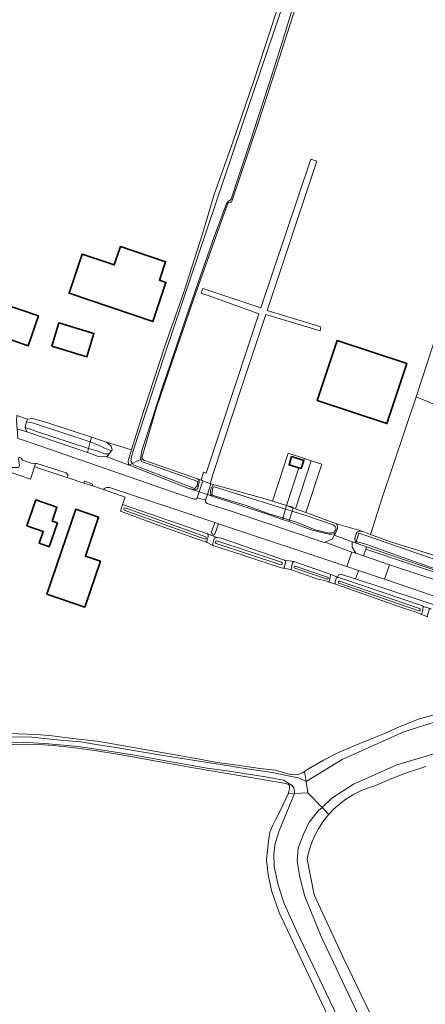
# Model space of a CAD drawing. Header units: metres. Extents: x 33225 to 36661, y 376385 to 377815.
# Tile 39 of 49: x 35009 to 35126, y 376822 to 377105. Entities that reach past the tile are written whole.
import ezdxf

# ---------------------------------------------------------------- set-up
doc = ezdxf.new("R2010")
doc.units = ezdxf.units.M
for name, color, linetype, lineweight in [('B-WE-GR-BOS_LOOF-GV', 252, 'Continuous', 13), ('B-WE-GR-BOUWLAND-GV', 252, 'Continuous', 13), ('B-WE-GR-FRUITTEELT-GV', 252, 'Continuous', 13), ('B-WE-KW-KUNSTWERK_DEK-GV', 252, 'Continuous', 18), ('B-WE-OG-BEBOUWING-GV', 7, 'Continuous', 35), ('B-WE-OG-TERREIN_CULTUURSCHEIDING-GV', 252, 'Continuous', 18), ('B-WE-OG-TERREIN_ERF-GV', 252, 'Continuous', 18), ('B-WE-OG-WATER-GV', 252, 'Continuous', 18), ('B-WE-OG-WATER_SLOOT-GV', 252, 'Continuous', 18), ('B-WE-OG-WEG-GV', 252, 'Continuous', 18), ('B-WE-VH-ONVERHARD-GV', 252, 'Continuous', 18), ('B-WE-VH-VERHARDING_ASFALT-GV', 252, 'Continuous', 18), ('B-WE-VH-VERHARDING_BETON-GV', 252, 'Continuous', 18), ('B-WE-VH-VERHARDING_BETONSTRAATSTEEN-GV', 252, 'Continuous', 18), ('B-WE-VH-VERHARDING_HALFVERHARDING_GRIND-GV', 252, 'Continuous', 18), ('B-WE-VH-VERHARDING_TEGEL-GV', 252, 'Continuous', 18)]:
    doc.layers.add(name, color=color, linetype=linetype, lineweight=lineweight)

msp = doc.modelspace()

# ---------------------------------------------------------------- linework, layer by layer
at = {"layer": 'B-WE-GR-BOS_LOOF-GV'}
msp.add_lwpolyline([(35175.387, 377073.101), (35177.833, 377072.694), (35182.519, 377072.184), (35185.78, 377072.388), (35188.734, 377077.075), (35190.161, 377088.792), (35191.893, 377094.905), (35192.402, 377101.018), (35190.365, 377102.852), (35183.538, 377105.501), (35170.191, 377109.984), (35165.708, 377112.022), (35161.734, 377112.328), (35158.687, 377104.167), (35141.871, 377053.384), (35129.151, 377015.211), (35123.08, 376996.778), (35128.641, 376994.493), (35136.89, 376990.993), (35148.389, 376988.743), (35161.387, 376987.743), (35168.886, 376988.743)], close=True, dxfattribs=at)
at = {"layer": 'B-WE-GR-BOUWLAND-GV'}
msp.add_lwpolyline([(35106.055, 376801.523), (35096.035, 376822.703), (35083.735, 376848.742), (35081.575, 376854.981), (35080.555, 376859.541), (35080.075, 376863.861), (35080.69, 376869.18), (35081.09, 376871.73), (35081.86, 376873.63), (35082.77, 376875.53), (35084.18, 376878.1), (35086.334, 376882.804), (35086.74, 376884.28), (35086.76, 376884.68), (35086.68, 376885.14), (35086.41, 376885.46), (35085.66, 376885.7), (35074.45, 376887.63), (35058.55, 376890.31), (35038.46, 376893.99), (35030.06, 376895.34), (35024.24, 376896.09), (35018.8, 376896.62), (35014.68, 376896.94), (35010.75, 376897.04), (35007.07, 376896.93)], dxfattribs=at)
at = {"layer": 'B-WE-GR-FRUITTEELT-GV'}
msp.add_lwpolyline([(35125.855, 376890.642), (35120.953, 376889.023), (35116.129, 376887.182), (35111.395, 376885.122), (35109.154, 376884.439), (35106.982, 376883.562), (35104.895, 376882.497), (35102.91, 376881.254), (35101.042, 376879.84), (35099.305, 376878.268), (35098.022, 376876.881), (35097.714, 376876.549), (35096.279, 376874.697), (35095.013, 376872.726), (35093.925, 376870.651), (35093.024, 376868.489), (35092.316, 376866.256), (35091.807, 376863.969), (35093.8, 376853.771), (35102.355, 376835.404), (35120.094, 376798.632)], dxfattribs=at)
at = {"layer": 'B-WE-KW-KUNSTWERK_DEK-GV'}
msp.add_lwpolyline([(35087.75, 376964.83), (35087.82, 376965.05), (35085.83, 376965.51), (35084.68, 376961.58), (35086.53, 376961)], close=True, dxfattribs=at)
at = {"layer": 'B-WE-OG-BEBOUWING-GV'}
for points in [[(35038.154, 377039.93), (35036.361, 377034.625), (35027.178, 377037.728), (35023.386, 377026.506), (35047.443, 377018.377), (35051.235, 377029.599), (35049.34, 377030.239), (35051.133, 377035.545)], [(35014.601, 377019.984), (35004.148, 377023.585), (35001.208, 377015.047), (35011.661, 377011.446)], [(35020.465, 377018.025), (35018.438, 377011.312), (35028.494, 377008.274), (35030.522, 377014.988)], [(35118.319, 377000), (35120.408, 377006.328), (35100.41, 377012.931), (35094.71, 376995.665), (35114.708, 376989.062)], [(35090.804, 376978.51), (35087.34, 376979.584), (35086.622, 376977.268), (35089.405, 376976.405), (35090.086, 376976.194)], [(35020.027, 376960.581), (35018.54, 376961.097), (35019.907, 376965.038), (35013.852, 376967.138), (35011.285, 376959.736), (35015.982, 376958.107), (35014.807, 376954.718), (35017.652, 376953.732)], [(35017.033, 376940.084), (35027.944, 376936.387), (35032.404, 376949.551), (35028.06, 376951.023), (35031.864, 376962.25), (35025.297, 376964.475)]]:
    msp.add_lwpolyline(points, close=True, dxfattribs=at)
at = {"layer": 'B-WE-OG-TERREIN_CULTUURSCHEIDING-GV'}
msp.add_lwpolyline([(35128.641, 376994.493), (35123.08, 376996.778), (35113.263, 376967.49), (35109.98, 376957.25), (35111.86, 376956.55), (35115.71, 376955.13), (35127.49, 376951.51)], dxfattribs=at)
for points in [[(35089.405, 376976.405), (35086.622, 376977.268), (35087.34, 376979.584), (35090.804, 376978.51), (35090.985, 376979.057), (35086.377, 376980.585), (35081.863, 376966.789), (35085.83, 376965.51)], [(35092.992, 376978.392), (35088.417, 376964.59), (35091.431, 376963.504), (35095.968, 376977.406)]]:
    msp.add_lwpolyline(points, close=True, dxfattribs=at)
at = {"layer": 'B-WE-OG-TERREIN_ERF-GV'}
for points in [[(35090.907, 377116.347), (35083, 377091.46), (35077.74, 377075.38), (35070.01, 377052.69), (35069.58, 377052.67), (35069.23, 377052.55), (35069.02, 377052.25), (35068.49, 377051.03), (35059.24, 377025.01), (35048.5, 376993.66), (35044.33, 376979.24), (35044.45, 376978.93), (35044.84, 376978.62), (35060.33, 376973.18), (35061.38, 376972.87), (35061.98, 376975.1), (35062.76, 376974.85), (35071.117, 377000), (35077.957, 377020.587), (35063.02, 377025.91), (35061.35, 377026.48), (35061.81, 377027.87), (35078.52, 377022.28), (35092.85, 377065.04), (35094.55, 377064.46), (35080.273, 377021.569), (35095.76, 377016.87), (35095.52, 377015.7), (35079.894, 377020.429), (35073.125, 377000), (35064.65, 376974.42), (35064.04, 376972.03), (35063.975, 376971.804), (35064.123, 376971.749), (35065, 376971.5), (35065.55, 376971.41), (35079.75, 376967.47), (35081.863, 376966.789), (35086.377, 376980.585), (35090.985, 376979.057), (35092.992, 376978.392), (35095.968, 376977.406), (35091.431, 376963.504), (35100.21, 376960.34), (35107.56, 376958.15), (35109.98, 376957.25), (35113.263, 376967.49), (35123.08, 376996.778), (35129.151, 377015.211)], [(35008.654, 376991.296), (35011.427, 376990.332), (35012.969, 376990.561), (35017.257, 376989.298), (35029.866, 376985.176), (35034.125, 376983.784), (35041.351, 376981.553), (35044.58, 376992.01), (35050.94, 377011.35), (35056.32, 377026.81), (35061.77, 377043.55), (35065.12, 377054.88), (35070.55, 377070.21), (35076.49, 377087.47), (35082.99, 377107.37)], [(35126.42, 376933.6), (35124.3, 376934.43), (35122.79, 376934.99), (35119.76, 376935.95), (35099.91, 376942.95), (35097.88, 376943.64), (35097.57, 376943.71), (35096.87, 376943.98), (35094.88, 376944.38), (35087.29, 376947.04), (35085.15, 376947.58), (35084.94, 376947.55), (35084.31, 376947.7), (35073.91, 376951.08), (35073.11, 376951.35), (35064.71, 376954.08), (35063.052, 376954.894), (35062.51, 376955.16), (35049.76, 376959.59), (35038.138, 376963.935), (35038.214, 376964.173), (35038.749, 376965.843), (35039.511, 376967.913), (35033.245, 376970.138), (35030.252, 376971.157), (35027.657, 376972.002), (35022.848, 376973.593), (35022.76, 376973.571), (35014.381, 376976.414), (35013.478, 376976.72), (35012.942, 376975.128), (35012.269, 376973.127), (35006.755, 376975.001)], [(35005.91, 376900.08), (35014.19, 376899.83), (35018.53, 376899.38), (35025.19, 376898.56), (35031.42, 376897.86), (35038.05, 376896.78), (35045.15, 376895.53), (35059.36, 376893.02), (35065.98, 376891.76), (35071.78, 376891.04), (35078.18, 376890.02), (35082.76, 376889.59), (35085.196, 376888.823), (35086.99, 376888.31), (35088.13, 376888.19), (35089.09, 376888.28), (35090.43, 376888.77), (35091.043, 376889.19), (35092.18, 376889.97), (35096.48, 376892.39), (35100.85, 376894.6), (35104.78, 376896.32), (35109.5, 376898.26), (35113.85, 376900.02), (35118.07, 376901.93), (35123.47, 376904.09), (35128.44, 376905.59)]]:
    msp.add_lwpolyline(points, dxfattribs=at)
for points in [[(35073.125, 377000), (35079.894, 377020.429), (35095.52, 377015.7), (35095.76, 377016.87), (35080.273, 377021.569), (35094.55, 377064.46), (35092.85, 377065.04), (35078.52, 377022.28), (35061.81, 377027.87), (35061.35, 377026.48), (35063.02, 377025.91), (35077.957, 377020.587), (35071.117, 377000), (35062.76, 376974.85), (35061.98, 376975.1), (35061.38, 376972.87), (35061.66, 376972.78), (35061.783, 376972.617), (35063.975, 376971.804), (35064.04, 376972.03), (35064.65, 376974.42)], [(35038.154, 377039.93), (35051.133, 377035.545), (35049.34, 377030.239), (35051.235, 377029.599), (35047.443, 377018.377), (35023.386, 377026.506), (35027.178, 377037.728), (35036.361, 377034.625)], [(35011.661, 377011.446), (35001.208, 377015.047), (35004.148, 377023.585), (35014.601, 377019.984)], [(35018.438, 377011.312), (35020.465, 377018.025), (35030.522, 377014.988), (35028.494, 377008.274)], [(35118.319, 377000), (35114.708, 376989.062), (35094.71, 376995.665), (35100.41, 377012.931), (35120.408, 377006.328)], [(35015.982, 376958.107), (35011.285, 376959.736), (35013.852, 376967.138), (35019.907, 376965.038), (35018.54, 376961.097), (35020.027, 376960.581), (35017.652, 376953.732), (35014.807, 376954.718)], [(35025.297, 376964.475), (35031.864, 376962.25), (35028.06, 376951.023), (35032.404, 376949.551), (35027.944, 376936.387), (35017.033, 376940.084)]]:
    msp.add_lwpolyline(points, close=True, dxfattribs=at)
at = {"layer": 'B-WE-OG-WATER-GV'}
for points in [[(35087.579, 377117.478), (35072.891, 377074.142), (35050.889, 377008.965), (35041.785, 376981.286), (35041.299, 376979.556), (35041.178, 376978.403), (35041.598, 376977.642), (35042.688, 376978.173), (35043.999, 376978.736), (35043.886, 376979.075), (35044.285, 376981.322), (35047.288, 376990.368), (35050.102, 376999.303), (35053.637, 377009.683), (35056.868, 377019.038), (35060.517, 377029.569), (35065.099, 377042.649), (35068.615, 377052.251), (35069.223, 377052.972), (35069.698, 377053.257), (35070.002, 377053.466), (35072.036, 377059.891), (35075.838, 377071.126), (35081.694, 377089.15), (35085.229, 377100.421), (35088.157, 377110.193)], [(35130.399, 376903.985), (35119.599, 376900.565), (35101.9, 376892.585), (35091.481, 376886.294), (35091.97, 376883.06), (35096.069, 376878.875), (35098.9, 376881.486), (35105.14, 376885.505), (35117.559, 376891.085), (35135.379, 376896.365)], [(35002.63, 376897.2), (35010.278, 376897.613), (35017.443, 376897.115), (35026.005, 376896.347), (35033.053, 376895.319), (35042.195, 376893.878), (35052.241, 376892.088), (35063.033, 376890.114), (35069.407, 376889.234), (35079.871, 376887.646), (35084.951, 376886.677), (35087.447, 376885.21), (35088.006, 376884.476), (35088.183, 376883.39), (35088.183, 376882.888), (35091.97, 376883.06), (35091.481, 376886.294), (35089.287, 376887.318), (35086.348, 376887.934), (35081.709, 376888.874), (35074.531, 376889.964), (35067.512, 376891.05), (35057.102, 376892.699), (35051.581, 376893.609), (35038.587, 376895.789), (35029.981, 376897.109), (35026.747, 376897.698), (35021.872, 376898.08), (35018.053, 376898.491), (35012.664, 376899.082), (35005.762, 376899.111)], [(35111.379, 376809.068), (35095.78, 376841.827), (35091.1, 376853.287), (35089.72, 376858.866), (35088.94, 376863.426), (35089.24, 376867.266), (35090.8, 376871.346), (35092.42, 376874.646), (35095.06, 376877.946), (35096.069, 376878.875), (35091.97, 376883.06), (35088.183, 376882.888), (35083.795, 376872.141), (35082.595, 376868.481), (35082.175, 376865.541), (35082.355, 376861.881), (35083.495, 376856.541), (35085.235, 376851.322), (35088.775, 376843.402), (35106.055, 376807.043)]]:
    msp.add_lwpolyline(points, dxfattribs=at)
for points in [[(35014.316, 376988.826), (35013.221, 376989.242), (35011.179, 376989.572), (35010.733, 376988.204), (35010.804, 376987.992), (35012.754, 376987.279), (35013.773, 376986.919), (35028.961, 376981.882), (35029.15, 376982.65), (35029.491, 376983.854)], [(35033.531, 376982.04), (35031.818, 376982.907), (35029.491, 376983.854), (35029.15, 376982.65), (35028.961, 376981.882), (35031.618, 376981.156), (35033.681, 376980.405), (35034.934, 376980.423), (35035.587, 376981.25)], [(35044.171, 376978.221), (35043.999, 376978.736), (35042.688, 376978.173), (35041.598, 376977.642), (35041.815, 376977.25), (35059.427, 376970.452), (35060.167, 376971.215), (35060.377, 376972.468)], [(35080.666, 376966.044), (35070.628, 376969.161), (35065.115, 376970.917), (35064.812, 376970.792), (35064.558, 376970.235), (35064.497, 376969.4), (35064.449, 376968.637), (35065.709, 376968.165), (35073.966, 376965.63), (35080.89, 376963.193), (35088.688, 376960.768), (35094.116, 376958.528), (35098.151, 376957.583), (35099.569, 376957.874), (35099.957, 376958.467), (35100.114, 376959.048), (35099.969, 376959.472), (35099.23, 376960.053), (35091.105, 376962.795)], [(35039.456, 376964.849), (35039.304, 376964.796), (35039.189, 376964.682), (35039.135, 376964.531), (35039.152, 376964.37), (35039.236, 376964.233), (35062.491, 376955.926), (35062.646, 376955.977), (35062.762, 376956.09), (35062.817, 376956.243), (35062.799, 376956.405), (35062.711, 376956.542)], [(35109.206, 376956.71), (35106.681, 376957.575), (35105.881, 376955.249), (35108.672, 376954.425), (35134.395, 376945.292), (35135.423, 376947.652)], [(35065.806, 376955.4), (35065.608, 376955.348), (35065.462, 376955.204), (35065.41, 376955.005), (35065.465, 376954.808), (35065.612, 376954.665), (35084.23, 376948.542), (35084.431, 376948.583), (35084.581, 376948.724), (35084.634, 376948.922), (35084.574, 376949.118), (35084.42, 376949.254)], [(35088.398, 376948.095), (35088.231, 376948.069), (35088.103, 376947.959), (35088.052, 376947.797), (35088.095, 376947.634), (35088.217, 376947.517), (35097.503, 376944.361), (35097.671, 376944.402), (35097.794, 376944.524), (35097.839, 376944.691), (35097.793, 376944.857), (35097.668, 376944.977)], [(35101.09, 376943.824), (35100.925, 376943.793), (35100.799, 376943.681), (35100.749, 376943.52), (35100.79, 376943.357), (35100.909, 376943.238), (35123.913, 376935.313), (35124.097, 376935.343), (35124.237, 376935.467), (35124.288, 376935.646), (35124.235, 376935.825), (35124.094, 376935.948)]]:
    msp.add_lwpolyline(points, close=True, dxfattribs=at)
at = {"layer": 'B-WE-OG-WATER_SLOOT-GV'}
for points in [[(35082.99, 377107.37), (35076.49, 377087.47), (35070.55, 377070.21), (35065.12, 377054.88), (35061.77, 377043.55), (35056.32, 377026.81), (35050.94, 377011.35), (35044.58, 376992.01), (35041.351, 376981.553), (35040.59, 376979.09), (35040.4, 376978.31), (35040.43, 376977.44), (35040.65, 376977.18), (35041.598, 376977.642), (35041.178, 376978.403), (35041.299, 376979.556), (35041.785, 376981.286), (35050.889, 377008.965), (35072.891, 377074.142), (35087.579, 377117.478)], [(35088.157, 377110.193), (35085.229, 377100.421), (35081.694, 377089.15), (35075.838, 377071.126), (35072.036, 377059.891), (35070.002, 377053.466), (35069.698, 377053.257), (35069.223, 377052.972), (35068.615, 377052.251), (35065.099, 377042.649), (35060.517, 377029.569), (35056.868, 377019.038), (35053.637, 377009.683), (35050.102, 376999.303), (35047.288, 376990.368), (35044.285, 376981.322), (35043.886, 376979.075), (35043.999, 376978.736), (35044.45, 376978.93), (35044.33, 376979.24), (35048.5, 376993.66), (35059.24, 377025.01), (35068.49, 377051.03), (35069.02, 377052.25), (35069.23, 377052.55), (35069.58, 377052.67), (35070.01, 377052.69), (35077.74, 377075.38), (35083, 377091.46), (35090.907, 377116.347)], [(35128.44, 376905.59), (35123.47, 376904.09), (35118.07, 376901.93), (35113.85, 376900.02), (35109.5, 376898.26), (35104.78, 376896.32), (35100.85, 376894.6), (35096.48, 376892.39), (35092.18, 376889.97), (35091.043, 376889.19), (35091.481, 376886.294), (35101.9, 376892.585), (35119.599, 376900.565), (35130.399, 376903.985)], [(35005.762, 376899.111), (35012.664, 376899.082), (35018.053, 376898.491), (35021.872, 376898.08), (35026.747, 376897.698), (35029.981, 376897.109), (35038.587, 376895.789), (35051.581, 376893.609), (35057.102, 376892.699), (35067.512, 376891.05), (35074.531, 376889.964), (35081.709, 376888.874), (35086.348, 376887.934), (35089.287, 376887.318), (35091.481, 376886.294), (35091.043, 376889.19), (35090.43, 376888.77), (35089.09, 376888.28), (35088.13, 376888.19), (35086.99, 376888.31), (35085.196, 376888.823), (35082.76, 376889.59), (35078.18, 376890.02), (35071.78, 376891.04), (35065.98, 376891.76), (35059.36, 376893.02), (35045.15, 376895.53), (35038.05, 376896.78), (35031.42, 376897.86), (35025.19, 376898.56), (35018.53, 376899.38), (35014.19, 376899.83), (35005.91, 376900.08)], [(35007.07, 376896.93), (35010.75, 376897.04), (35014.68, 376896.94), (35018.8, 376896.62), (35024.24, 376896.09), (35030.06, 376895.34), (35038.46, 376893.99), (35058.55, 376890.31), (35074.45, 376887.63), (35085.66, 376885.7), (35086.41, 376885.46), (35086.68, 376885.14), (35086.76, 376884.68), (35086.74, 376884.28), (35086.334, 376882.804), (35088.183, 376882.888), (35088.183, 376883.39), (35088.006, 376884.476), (35087.447, 376885.21), (35084.951, 376886.677), (35079.871, 376887.646), (35069.407, 376889.234), (35063.033, 376890.114), (35052.241, 376892.088), (35042.195, 376893.878), (35033.053, 376895.319), (35026.005, 376896.347), (35017.443, 376897.115), (35010.278, 376897.613), (35002.63, 376897.2)], [(35135.379, 376896.365), (35117.559, 376891.085), (35105.14, 376885.505), (35098.9, 376881.486), (35096.069, 376878.875), (35098.022, 376876.881), (35099.305, 376878.268), (35101.042, 376879.84), (35102.91, 376881.254), (35104.895, 376882.497), (35106.982, 376883.562), (35109.154, 376884.439), (35111.395, 376885.122), (35116.129, 376887.182), (35120.953, 376889.023), (35125.855, 376890.642)], [(35106.055, 376807.043), (35088.775, 376843.402), (35085.235, 376851.322), (35083.495, 376856.541), (35082.355, 376861.881), (35082.175, 376865.541), (35082.595, 376868.481), (35083.795, 376872.141), (35088.183, 376882.888), (35086.334, 376882.804), (35084.18, 376878.1), (35082.77, 376875.53), (35081.86, 376873.63), (35081.09, 376871.73), (35080.69, 376869.18), (35080.075, 376863.861), (35080.555, 376859.541), (35081.575, 376854.981), (35083.735, 376848.742), (35096.035, 376822.703), (35106.055, 376801.523)], [(35120.094, 376798.632), (35102.355, 376835.404), (35093.8, 376853.771), (35091.807, 376863.969), (35092.316, 376866.256), (35093.024, 376868.489), (35093.925, 376870.651), (35095.013, 376872.726), (35096.279, 376874.697), (35097.714, 376876.549), (35098.022, 376876.881), (35096.069, 376878.875), (35095.06, 376877.946), (35092.42, 376874.646), (35090.8, 376871.346), (35089.24, 376867.266), (35088.94, 376863.426), (35089.72, 376858.866), (35091.1, 376853.287), (35095.78, 376841.827), (35111.379, 376809.068)]]:
    msp.add_lwpolyline(points, dxfattribs=at)
for points in [[(35017.257, 376989.298), (35012.969, 376990.561), (35011.427, 376990.332), (35011.179, 376989.572), (35013.221, 376989.242), (35014.316, 376988.826), (35029.491, 376983.854), (35029.866, 376985.176)], [(35013.773, 376986.919), (35012.754, 376987.279), (35010.804, 376987.992), (35011.238, 376986.693), (35028.683, 376980.754), (35028.961, 376981.882)], [(35034.125, 376983.784), (35029.866, 376985.176), (35029.491, 376983.854), (35031.818, 376982.907), (35033.531, 376982.04), (35035.587, 376981.25), (35035.812, 376981.535), (35035.477, 376982.627)], [(35031.618, 376981.156), (35028.961, 376981.882), (35028.683, 376980.754), (35031.861, 376979.672), (35034.206, 376979.501), (35034.934, 376980.423), (35033.681, 376980.405)], [(35060.59, 376971.46), (35060.67, 376971.86), (35060.75, 376972.32), (35060.73, 376972.73), (35060.59, 376972.97), (35060.33, 376973.18), (35044.84, 376978.62), (35044.45, 376978.93), (35043.999, 376978.736), (35044.171, 376978.221), (35060.377, 376972.468), (35060.167, 376971.215), (35059.427, 376970.452), (35041.815, 376977.25), (35041.598, 376977.642), (35040.65, 376977.18), (35057.48, 376970.56), (35058.73, 376970.28), (35059.53, 376970.18), (35060.1, 376970.25), (35060.34, 376970.51)], [(35065.55, 376971.41), (35065, 376971.5), (35064.68, 376971.38), (35064.47, 376970.99), (35064.16, 376970.29), (35064.07, 376969.75), (35063.98, 376969.08), (35064.11, 376968.59), (35064.46, 376968.28), (35080.36, 376963.05), (35084.68, 376961.58), (35086.53, 376961), (35093.21, 376958.5), (35096.76, 376957.58), (35098, 376957.32), (35098.81, 376957.32), (35099.44, 376957.4), (35099.9, 376957.65), (35100.32, 376958.42), (35100.47, 376958.95), (35100.51, 376959.45), (35100.43, 376960.05), (35100.21, 376960.34), (35091.431, 376963.504), (35088.417, 376964.59), (35087.75, 376964.83), (35085.83, 376965.51), (35081.863, 376966.789), (35079.75, 376967.47)], [(35080.666, 376966.044), (35091.105, 376962.795), (35099.23, 376960.053), (35099.969, 376959.472), (35100.114, 376959.048), (35099.957, 376958.467), (35099.569, 376957.874), (35098.151, 376957.583), (35094.116, 376958.528), (35088.688, 376960.768), (35080.89, 376963.193), (35073.966, 376965.63), (35065.709, 376968.165), (35064.449, 376968.637), (35064.497, 376969.4), (35064.558, 376970.235), (35064.812, 376970.792), (35065.115, 376970.917), (35070.628, 376969.161)], [(35038.749, 376965.843), (35038.214, 376964.173), (35038.138, 376963.935), (35049.76, 376959.59), (35062.51, 376955.16), (35062.95, 376955.17), (35063.1, 376955.75), (35063.26, 376956.22), (35063.39, 376956.79), (35063.37, 376957.14), (35063.13, 376957.41)], [(35039.456, 376964.849), (35062.711, 376956.542), (35062.799, 376956.405), (35062.817, 376956.243), (35062.762, 376956.09), (35062.646, 376955.977), (35062.491, 376955.926), (35039.236, 376964.233), (35039.152, 376964.37), (35039.135, 376964.531), (35039.189, 376964.682), (35039.304, 376964.796)], [(35109.98, 376957.25), (35107.56, 376958.15), (35106.71, 376958.19), (35106.13, 376957.88), (35105.9, 376957.41), (35105.59, 376956.46), (35105.51, 376955.96), (35105.55, 376955.34), (35105.82, 376954.9), (35106.17, 376954.61), (35108.863, 376953.693), (35118.35, 376950.46), (35134.24, 376945.04), (35134.89, 376944.93), (35135.31, 376945.14), (35135.52, 376945.48), (35136.23, 376947.62), (35136.38, 376948.18), (35136.3, 376948.55), (35127.49, 376951.51), (35115.71, 376955.13), (35111.86, 376956.55)], [(35106.681, 376957.575), (35109.206, 376956.71), (35135.423, 376947.652), (35134.395, 376945.292), (35108.672, 376954.425), (35105.881, 376955.249)], [(35085.47, 376948.78), (35085.56, 376949.38), (35085.5, 376949.69), (35085.31, 376949.89), (35067.05, 376956.14), (35065.98, 376956.41), (35065.42, 376956.4), (35065.21, 376956.23), (35064.69, 376954.75), (35064.65, 376954.41), (35064.71, 376954.08), (35073.11, 376951.35), (35073.91, 376951.08), (35084.31, 376947.7), (35084.94, 376947.55), (35085.15, 376947.58)], [(35084.23, 376948.542), (35065.612, 376954.665), (35065.465, 376954.808), (35065.41, 376955.005), (35065.462, 376955.204), (35065.608, 376955.348), (35065.806, 376955.4), (35084.42, 376949.254), (35084.574, 376949.118), (35084.634, 376948.922), (35084.581, 376948.724), (35084.431, 376948.583)], [(35087.98, 376949.44), (35087.54, 376949.23), (35087.27, 376947.74), (35087.23, 376947.3), (35087.29, 376947.04), (35094.88, 376944.38), (35096.87, 376943.98), (35097.57, 376943.71), (35097.88, 376943.64), (35098.13, 376943.68), (35098.45, 376944.94), (35098.46, 376945.54), (35098.38, 376945.82)], [(35088.398, 376948.095), (35097.668, 376944.977), (35097.793, 376944.857), (35097.839, 376944.691), (35097.794, 376944.524), (35097.671, 376944.402), (35097.503, 376944.361), (35088.217, 376947.517), (35088.095, 376947.634), (35088.052, 376947.797), (35088.103, 376947.959), (35088.231, 376948.069)], [(35101.74, 376944.58), (35100.84, 376944.89), (35100.2, 376944.79), (35099.85, 376943.63), (35099.81, 376943.17), (35099.91, 376942.95), (35119.76, 376935.95), (35122.79, 376934.99), (35124.3, 376934.43), (35124.75, 376934.48), (35125.04, 376935.59), (35125.17, 376936.59), (35124.95, 376936.76)], [(35101.09, 376943.824), (35124.094, 376935.948), (35124.235, 376935.825), (35124.288, 376935.646), (35124.237, 376935.467), (35124.097, 376935.343), (35123.913, 376935.313), (35100.909, 376943.238), (35100.79, 376943.357), (35100.749, 376943.52), (35100.799, 376943.681), (35100.925, 376943.793)]]:
    msp.add_lwpolyline(points, close=True, dxfattribs=at)
at = {"layer": 'B-WE-OG-WEG-GV'}
for points in [[(35034.206, 376979.501), (35031.861, 376979.672), (35028.683, 376980.754), (35011.238, 376986.693), (35008.437, 376987.537), (35008.546, 376986.285), (35008.674, 376984.816), (35010.57, 376984.2), (35054.733, 376968.95), (35059.292, 376967.397), (35059.545, 376967.343), (35059.8, 376967.384), (35060.058, 376967.546), (35060.223, 376967.803), (35060.768, 376969.486), (35060.605, 376969.539), (35057.48, 376970.56), (35040.65, 376977.18)], [(35013.825, 376977.753), (35013.478, 376976.72), (35014.381, 376976.414), (35022.76, 376973.571), (35022.848, 376973.593), (35023.077, 376974.237), (35022.522, 376974.914)], [(35027.797, 376972.515), (35027.657, 376972.002), (35030.252, 376971.157), (35030.017, 376971.825)], [(35061.783, 376972.617), (35061.66, 376972.78), (35061.38, 376972.87), (35060.33, 376973.18), (35060.59, 376972.97), (35060.73, 376972.73), (35060.75, 376972.32), (35060.67, 376971.86), (35060.59, 376971.46), (35060.34, 376970.51), (35060.1, 376970.25), (35059.53, 376970.18), (35058.73, 376970.28), (35057.48, 376970.56), (35060.605, 376969.539), (35060.768, 376969.486)], [(35065, 376971.5), (35064.123, 376971.749), (35063.113, 376968.72), (35064.46, 376968.28), (35064.11, 376968.59), (35063.98, 376969.08), (35064.07, 376969.75), (35064.16, 376970.29), (35064.47, 376970.99), (35064.68, 376971.38)], [(35033.245, 376970.138), (35039.511, 376967.913), (35038.749, 376965.843), (35063.13, 376957.41), (35064.364, 376956.977), (35064.591, 376957.555), (35064.209, 376957.682), (35065.286, 376960.637), (35035.019, 376970.688), (35034.578, 376970.751), (35034.136, 376970.699), (35033.802, 376970.576), (35033.5, 376970.387)], [(35064.46, 376968.28), (35063.113, 376968.72), (35062.553, 376967.043), (35062.57, 376966.754), (35062.679, 376966.486), (35062.847, 376966.284), (35063.067, 376966.138), (35070.808, 376963.652), (35096.712, 376954.894), (35097.011, 376954.994), (35099.085, 376955.963), (35099.54, 376957.053), (35099.9, 376957.65), (35099.44, 376957.4), (35098.81, 376957.32), (35098, 376957.32), (35096.76, 376957.58), (35093.21, 376958.5), (35086.53, 376961), (35084.68, 376961.58), (35080.36, 376963.05)], [(35066.346, 376960.285), (35065.304, 376957.313), (35065.075, 376957.351), (35064.88, 376956.796), (35065.98, 376956.41), (35067.05, 376956.14), (35085.31, 376949.89), (35087.98, 376949.44), (35098.38, 376945.82), (35100.537, 376945.005), (35100.77, 376945.61), (35101.4, 376945.85), (35105.72, 376944.468), (35106.508, 376946.813), (35106.545, 376946.922), (35103.24, 376948.033)], [(35106.17, 376954.61), (35105.145, 376954.987), (35104.769, 376955.118), (35104.721, 376953.555), (35105.74, 376951.825), (35107.968, 376951.067), (35107.982, 376951.109), (35108.627, 376953.002), (35108.863, 376953.693)], [(35108.627, 376953.002), (35107.982, 376951.109), (35107.968, 376951.067), (35115.414, 376948.534), (35130.86, 376943.434), (35133.458, 376942.556), (35134.059, 376944.464)], [(35118.35, 376950.46), (35108.863, 376953.693), (35108.627, 376953.002), (35134.059, 376944.464), (35134.24, 376945.04)], [(35172.8, 376924.32), (35141.03, 376935.27), (35131.388, 376938.492), (35114.034, 376944.405), (35106.545, 376946.922), (35106.508, 376946.813), (35105.72, 376944.468), (35114.15, 376941.77), (35135.3, 376934.72), (35152.25, 376929.45), (35167.71, 376924.36), (35182.45, 376919.53), (35204.85, 376911.9), (35211.17, 376909.6), (35211.907, 376909.243), (35215.817, 376907.946), (35218.354, 376907.065), (35218.971, 376906.851), (35219.01, 376908.955), (35216.46, 376909.84)]]:
    msp.add_lwpolyline(points, close=True, dxfattribs=at)
msp.add_lwpolyline([(35135.3, 376934.72), (35114.15, 376941.77), (35105.72, 376944.468), (35101.4, 376945.85), (35100.77, 376945.61), (35100.537, 376945.005), (35100.84, 376944.89), (35101.74, 376944.58), (35124.95, 376936.76), (35125.17, 376936.59), (35127.47, 376935.89)], dxfattribs=at)
at = {"layer": 'B-WE-VH-ONVERHARD-GV'}
for points in [[(35011.179, 376989.572), (35011.427, 376990.332), (35008.654, 376991.296), (35008.342, 376991.405), (35008.339, 376991.35), (35008.24, 376989.801), (35008.437, 376987.537), (35011.238, 376986.693), (35010.804, 376987.992), (35010.733, 376988.204)], [(35041.351, 376981.553), (35034.125, 376983.784), (35035.477, 376982.627), (35035.812, 376981.535), (35035.587, 376981.25), (35034.934, 376980.423), (35034.206, 376979.501), (35040.65, 376977.18), (35040.43, 376977.44), (35040.4, 376978.31), (35040.59, 376979.09)], [(35065.98, 376956.41), (35064.88, 376956.796), (35064.364, 376956.977), (35063.13, 376957.41), (35063.37, 376957.14), (35063.39, 376956.79), (35063.26, 376956.22), (35063.1, 376955.75), (35062.95, 376955.17), (35062.51, 376955.16), (35063.052, 376954.894), (35064.71, 376954.08), (35064.65, 376954.41), (35064.69, 376954.75), (35065.21, 376956.23), (35065.42, 376956.4)], [(35087.98, 376949.44), (35085.31, 376949.89), (35085.5, 376949.69), (35085.56, 376949.38), (35085.47, 376948.78), (35085.15, 376947.58), (35087.29, 376947.04), (35087.23, 376947.3), (35087.27, 376947.74), (35087.54, 376949.23)], [(35100.84, 376944.89), (35100.537, 376945.005), (35098.38, 376945.82), (35098.46, 376945.54), (35098.45, 376944.94), (35098.13, 376943.68), (35097.88, 376943.64), (35099.91, 376942.95), (35099.81, 376943.17), (35099.85, 376943.63), (35100.2, 376944.79)], [(35126.95, 376935.86), (35127.18, 376935.88), (35127.47, 376935.89), (35125.17, 376936.59), (35125.04, 376935.59), (35124.75, 376934.48), (35124.3, 376934.43), (35126.42, 376933.6), (35126.33, 376934.03)]]:
    msp.add_lwpolyline(points, close=True, dxfattribs=at)
at = {"layer": 'B-WE-VH-VERHARDING_ASFALT-GV'}
for points in [[(35009.022, 376979.387), (35009.611, 376979.191), (35009.961, 376978.531), (35013.049, 376977.478), (35013.825, 376977.753), (35022.522, 376974.914), (35023.077, 376974.237), (35022.848, 376973.593), (35027.657, 376972.002), (35027.797, 376972.515), (35030.017, 376971.825), (35030.252, 376971.157), (35033.245, 376970.138), (35033.5, 376970.387), (35033.802, 376970.576), (35034.136, 376970.699), (35034.578, 376970.751), (35035.019, 376970.688), (35065.286, 376960.637), (35066.346, 376960.285), (35103.24, 376948.033), (35104.679, 376952.186), (35097.011, 376954.994), (35096.712, 376954.894), (35070.808, 376963.652), (35063.067, 376966.138), (35062.847, 376966.284), (35062.679, 376966.486), (35062.57, 376966.754), (35062.553, 376967.043), (35060.223, 376967.803), (35060.058, 376967.546), (35059.8, 376967.384), (35059.545, 376967.343), (35059.292, 376967.397), (35054.733, 376968.95), (35010.57, 376984.2), (35008.674, 376984.816)], [(35130.86, 376943.434), (35115.414, 376948.534), (35114.034, 376944.405), (35131.388, 376938.492)]]:
    msp.add_lwpolyline(points, dxfattribs=at)
for points in [[(35012.942, 376975.128), (35013.478, 376976.72), (35013.825, 376977.753), (35013.049, 376977.478), (35009.961, 376978.531), (35009.611, 376979.191), (35009.022, 376979.387), (35008.889, 376978.986), (35009.107, 376977.07), (35008.834, 376976.471), (35006.915, 376976.488), (35006.755, 376975.001), (35012.269, 376973.127)], [(35104.679, 376952.186), (35103.24, 376948.033), (35106.545, 376946.922), (35114.034, 376944.405), (35115.414, 376948.534), (35107.968, 376951.067), (35105.74, 376951.825)]]:
    msp.add_lwpolyline(points, close=True, dxfattribs=at)
at = {"layer": 'B-WE-VH-VERHARDING_BETON-GV'}
msp.add_lwpolyline([(35086.53, 376961), (35087.75, 376964.83), (35087.82, 376965.05), (35085.83, 376965.51), (35084.68, 376961.58)], close=True, dxfattribs=at)
at = {"layer": 'B-WE-VH-VERHARDING_BETONSTRAATSTEEN-GV'}
msp.add_lwpolyline([(35066.346, 376960.285), (35065.286, 376960.637), (35064.209, 376957.682), (35064.591, 376957.555), (35064.364, 376956.977), (35064.88, 376956.796), (35065.075, 376957.351), (35065.304, 376957.313)], close=True, dxfattribs=at)
at = {"layer": 'B-WE-VH-VERHARDING_HALFVERHARDING_GRIND-GV'}
for points in [[(35092.992, 376978.392), (35090.985, 376979.057), (35090.804, 376978.51), (35090.086, 376976.194), (35089.405, 376976.405), (35085.83, 376965.51), (35087.75, 376964.83), (35088.417, 376964.59)], [(35107.56, 376958.15), (35100.21, 376960.34), (35100.43, 376960.05), (35100.51, 376959.45), (35100.47, 376958.95), (35100.32, 376958.42), (35099.9, 376957.65), (35099.54, 376957.053), (35104.769, 376955.118), (35105.145, 376954.987), (35106.17, 376954.61), (35105.82, 376954.9), (35105.55, 376955.34), (35105.51, 376955.96), (35105.59, 376956.46), (35105.9, 376957.41), (35106.13, 376957.88), (35106.71, 376958.19)], [(35104.679, 376952.186), (35105.74, 376951.825), (35104.721, 376953.555), (35104.769, 376955.118), (35099.54, 376957.053), (35099.085, 376955.963), (35097.011, 376954.994)]]:
    msp.add_lwpolyline(points, close=True, dxfattribs=at)
at = {"layer": 'B-WE-VH-VERHARDING_TEGEL-GV'}
for points in [[(35064.123, 376971.749), (35063.975, 376971.804), (35061.783, 376972.617), (35060.768, 376969.486), (35063.113, 376968.72)], [(35063.113, 376968.72), (35060.768, 376969.486), (35060.223, 376967.803), (35062.553, 376967.043)]]:
    msp.add_lwpolyline(points, close=True, dxfattribs=at)

doc.saveas('drawing.dxf')
